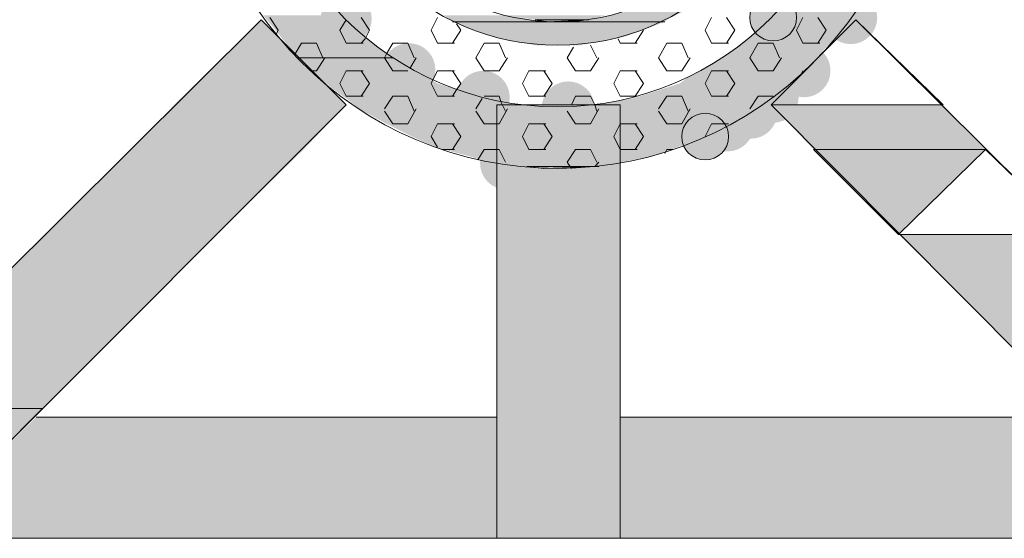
# Model space of a CAD drawing. Extents: x 3940905 to 4145695, y 925352 to 1109797.
# Tile 132 of 256: x 3952938 to 3953174, y 1099360 to 1099484. Entities that reach past the tile are written whole.
import ezdxf

# ---------------------------------------------------------------- set-up
doc = ezdxf.new("R2010")
doc.units = 0
doc.header["$LTSCALE"] = 750
doc.header["$MEASUREMENT"] = 0
doc.layers.add('CKD Equipments', color=252, linetype='CONTINUOUS', lineweight=0)

msp = doc.modelspace()

# ---------------------------------------------------------------- hatches: boundary and pattern name
at = {"layer": 'CKD Equipments', "true_color": 0x808080}
h = msp.add_hatch(color=8, dxfattribs=at)
edge = h.paths.add_edge_path(flags=16)
edge.add_arc((3953016.49, 1099484.51), 6.11, 0, 360)
h = msp.add_hatch(color=8, dxfattribs=at)
edge = h.paths.add_edge_path(flags=16)
edge.add_arc((3953118.76, 1099484.77), 5.6, 0, 360)
h = msp.add_hatch(color=8, dxfattribs=at)
h.paths.add_polyline_path([(3953135.55, 1099482.22), (3953123.85, 1099490.87), (3953141.65, 1099490.87)])
h.paths.add_polyline_path([(3953116.21, 1099482.22), (3953135.55, 1099482.22), (3953123.85, 1099490.87)])
h = msp.add_hatch(color=8, dxfattribs=at)
edge = h.paths.add_edge_path(flags=16)
edge.add_arc((3953137.33, 1099484.77), 6.36, 0, 360)
at = {"layer": 'CKD Equipments', "true_color": 0xff0000}
h = msp.add_hatch(color=1, dxfattribs=at)
h.paths.add_polyline_path([(3953016.49, 1099463.91), (3952975.27, 1099463.91), (3952996.13, 1099484.26)])
h.paths.add_polyline_path([(3952965.1, 1099453.22), (3953016.49, 1099463.91), (3952975.27, 1099463.91)])
h.paths.add_polyline_path([(3953006.31, 1099453.22), (3952965.1, 1099453.22), (3953016.49, 1099463.91)])
at = {"layer": 'CKD Equipments', "true_color": 0x808080}
h = msp.add_hatch(color=8, dxfattribs=at)
h.paths.add_polyline_path([(3953018.52, 1099482.22), (3952996.64, 1099485.28), (3953015.47, 1099485.28)])
h.paths.add_polyline_path([(3952999.19, 1099482.22), (3953018.52, 1099482.22), (3952996.64, 1099485.28)])
h = msp.add_hatch(color=8, dxfattribs=at)
h.paths.add_polyline_path([(3953063.81, 1099483.75), (3953039.89, 1099485.28), (3953055.16, 1099485.28)])
h.paths.add_polyline_path([(3953041.93, 1099483.75), (3953063.81, 1099483.75), (3953039.89, 1099485.28)])
h = msp.add_hatch(color=8, dxfattribs=at)
h.paths.add_polyline_path([(3953074.49, 1099484.26), (3953055.16, 1099485.28), (3953078.56, 1099485.28)])
h.paths.add_polyline_path([(3953061.77, 1099484.26), (3953074.49, 1099484.26), (3953055.16, 1099485.28)])
h = msp.add_hatch(color=8, dxfattribs=at)
h.paths.add_polyline_path([(3953092.81, 1099483.75), (3953074.49, 1099484.26), (3953093.32, 1099484.26)])
h.paths.add_polyline_path([(3953067.37, 1099483.75), (3953092.81, 1099483.75), (3953074.49, 1099484.26)])
h = msp.add_hatch(color=8, dxfattribs=at)
h.paths.add_polyline_path([(3953093.32, 1099484.26), (3953084.16, 1099486.3), (3953097.39, 1099486.3)])
h.paths.add_polyline_path([(3953074.49, 1099484.26), (3953093.32, 1099484.26), (3953084.16, 1099486.3)])
h = msp.add_hatch(color=8, dxfattribs=at)
h.paths.add_polyline_path([(3953027.68, 1099475.1), (3952999.19, 1099482.22), (3953018.52, 1099482.22)])
h.paths.add_polyline_path([(3953004.78, 1099475.1), (3953027.68, 1099475.1), (3952999.19, 1099482.22)])
h = msp.add_hatch(color=8, dxfattribs=at)
h.paths.add_polyline_path([(3953083.14, 1099480.19), (3953041.93, 1099483.75), (3953092.81, 1099483.75)])
h.paths.add_polyline_path([(3953051.59, 1099480.19), (3953083.14, 1099480.19), (3953041.93, 1099483.75)])
h = msp.add_hatch(color=8, dxfattribs=at)
h.paths.add_polyline_path([(3953134.02, 1099480.19), (3953116.21, 1099482.22), (3953135.55, 1099482.22)])
h.paths.add_polyline_path([(3953113.16, 1099480.19), (3953134.02, 1099480.19), (3953116.21, 1099482.22)])
h = msp.add_hatch(color=8, dxfattribs=at)
h.paths.add_polyline_path([(3953072.46, 1099478.15), (3953051.59, 1099480.19), (3953083.14, 1099480.19)])
h.paths.add_polyline_path([(3953061.77, 1099478.15), (3953072.46, 1099478.15), (3953051.59, 1099480.19)])
h = msp.add_hatch(color=8, dxfattribs=at)
h.paths.add_polyline_path([(3953128.93, 1099475.1), (3953113.16, 1099480.19), (3953134.02, 1099480.19)])
h.paths.add_polyline_path([(3953106.55, 1099475.1), (3953128.93, 1099475.1), (3953113.16, 1099480.19)])
h = msp.add_hatch(color=8, dxfattribs=at)
edge = h.paths.add_edge_path(flags=16)
edge.add_arc((3953031.5, 1099472.3), 6.35, 0, 360)
h = msp.add_hatch(color=8, dxfattribs=at)
edge = h.paths.add_edge_path(flags=16)
edge.add_arc((3953126.14, 1099472.05), 6.36, 0, 360)
h = msp.add_hatch(color=8, dxfattribs=at)
h.paths.add_polyline_path([(3953038.37, 1099469), (3953005.29, 1099475.1), (3953027.68, 1099475.1)])
h.paths.add_polyline_path([(3953011.4, 1099469), (3953038.37, 1099469), (3953005.29, 1099475.1)])
h = msp.add_hatch(color=8, dxfattribs=at)
h.paths.add_polyline_path([(3953124.86, 1099470.52), (3953106.55, 1099475.1), (3953128.93, 1099475.1)])
h.paths.add_polyline_path([(3953098.41, 1099470.52), (3953124.86, 1099470.52), (3953106.55, 1099475.1)])
h = msp.add_hatch(color=8, dxfattribs=at)
edge = h.paths.add_edge_path(flags=16)
edge.add_arc((3953049.31, 1099465.69), 6.35, 0, 360)
h = msp.add_hatch(color=8, dxfattribs=at)
h.paths.add_polyline_path([(3953123.34, 1099469), (3953098.41, 1099470.52), (3953124.86, 1099470.52)])
h.paths.add_polyline_path([(3953096.37, 1099469), (3953123.34, 1099469), (3953098.41, 1099470.52)])
h = msp.add_hatch(color=8, dxfattribs=at)
edge = h.paths.add_edge_path(flags=16)
edge.add_arc((3953118.76, 1099465.69), 6.11, 0, 360)
h = msp.add_hatch(color=8, dxfattribs=at)
h.paths.add_polyline_path([(3953047.02, 1099466.45), (3953011.4, 1099469), (3953038.37, 1099469)])
h.paths.add_polyline_path([(3953014.96, 1099466.45), (3953047.02, 1099466.45), (3953011.4, 1099469)])
h = msp.add_hatch(color=8, dxfattribs=at)
edge = h.paths.add_edge_path(flags=16)
edge.add_arc((3953069.66, 1099463.14), 6.35, 0, 360)
h = msp.add_hatch(color=8, dxfattribs=at)
h.paths.add_polyline_path([(3953118.25, 1099465.43), (3953096.37, 1099469), (3953123.34, 1099469)])
h.paths.add_polyline_path([(3953085.18, 1099465.43), (3953118.25, 1099465.43), (3953096.37, 1099469)])
h = msp.add_hatch(color=8, dxfattribs=at)
edge = h.paths.add_edge_path(flags=16)
edge.add_arc((3953113.42, 1099462.13), 6.35, 0, 360)
h = msp.add_hatch(color=8, dxfattribs=at)
h.paths.add_polyline_path([(3953049.56, 1099465.43), (3953014.96, 1099466.45), (3953047.02, 1099466.45)])
h.paths.add_polyline_path([(3953016.49, 1099465.43), (3953049.56, 1099465.43), (3953014.96, 1099466.45)])
h = msp.add_hatch(color=8, dxfattribs=at)
h.paths.add_polyline_path([(3953061.26, 1099463.4), (3953016.49, 1099465.43), (3953049.56, 1099465.43)])
h.paths.add_polyline_path([(3953019.03, 1099463.4), (3953061.26, 1099463.4), (3953016.49, 1099465.43)])
h = msp.add_hatch(color=8, dxfattribs=at)
h.paths.add_polyline_path([(3953115.71, 1099463.4), (3953085.18, 1099465.43), (3953118.25, 1099465.43)])
h.paths.add_polyline_path([(3953073.47, 1099463.4), (3953115.71, 1099463.4), (3953085.18, 1099465.43)])
h = msp.add_hatch(color=8, dxfattribs=at)
edge = h.paths.add_edge_path(flags=16)
edge.add_arc((3953107.82, 1099459.07), 6.35, 0, 360)
h = msp.add_hatch(color=8, dxfattribs=at)
h.paths.add_polyline_path([(3953114.18, 1099462.38), (3953019.03, 1099463.4), (3953115.71, 1099463.4)])
h.paths.add_polyline_path([(3953020.56, 1099462.38), (3953114.18, 1099462.38), (3953019.03, 1099463.4)])
at = {"layer": 'CKD Equipments', "true_color": 0xff0000}
h = msp.add_hatch(color=1, dxfattribs=at)
h.paths.add_polyline_path([(3953052.61, 1099412.01), (3953082.12, 1099463.91), (3953052.61, 1099463.91)])
h.paths.add_polyline_path([(3953082.12, 1099412.01), (3953052.61, 1099412.01), (3953082.12, 1099463.91)])
h = msp.add_hatch(color=1, dxfattribs=at)
h.paths.add_polyline_path([(3953128.43, 1099453.22), (3953159.46, 1099463.91), (3953118.25, 1099463.91)])
h.paths.add_polyline_path([(3953169.64, 1099453.22), (3953128.43, 1099453.22), (3953159.46, 1099463.91)])
at = {"layer": 'CKD Equipments', "true_color": 0x808080}
h = msp.add_hatch(color=8, dxfattribs=at)
h.paths.add_polyline_path([(3953108.07, 1099459.33), (3953020.56, 1099462.38), (3953114.18, 1099462.38)])
h.paths.add_polyline_path([(3953026.15, 1099459.33), (3953108.07, 1099459.33), (3953020.56, 1099462.38)])
h = msp.add_hatch(color=8, dxfattribs=at)
edge = h.paths.add_edge_path(flags=16)
edge.add_arc((3953102.48, 1099456.28), 5.6, 0, 360)
h = msp.add_hatch(color=8, dxfattribs=at)
h.paths.add_polyline_path([(3953102.48, 1099456.28), (3953026.15, 1099459.33), (3953108.07, 1099459.33)])
h.paths.add_polyline_path([(3953032.26, 1099456.28), (3953102.48, 1099456.28), (3953026.15, 1099459.33)])
h = msp.add_hatch(color=8, dxfattribs=at)
h.paths.add_polyline_path([(3953095.86, 1099453.73), (3953032.26, 1099456.28), (3953102.48, 1099456.28)])
h.paths.add_polyline_path([(3953037.86, 1099453.73), (3953095.86, 1099453.73), (3953032.26, 1099456.28)])
h = msp.add_hatch(color=8, dxfattribs=at)
edge = h.paths.add_edge_path(flags=16)
edge.add_arc((3953054.9, 1099449.92), 6.35, 0, 360)
h = msp.add_hatch(color=8, dxfattribs=at)
h.paths.add_polyline_path([(3953090.26, 1099451.7), (3953037.86, 1099453.73), (3953095.86, 1099453.73)])
h.paths.add_polyline_path([(3953045.49, 1099451.7), (3953090.26, 1099451.7), (3953037.86, 1099453.73)])
h = msp.add_hatch(color=8, dxfattribs=at)
h.paths.add_polyline_path([(3952985.45, 1099432.87), (3952944.24, 1099432.87), (3952965.1, 1099453.22)])
h.paths.add_polyline_path([(3952902.51, 1099391.15), (3952985.45, 1099432.87), (3952944.24, 1099432.87)])
h.paths.add_polyline_path([(3952943.73, 1099391.15), (3952902.51, 1099391.15), (3952985.45, 1099432.87)])
at = {"layer": 'CKD Equipments', "true_color": 0xff0000}
h = msp.add_hatch(color=1, dxfattribs=at)
h.paths.add_polyline_path([(3952985.45, 1099432.87), (3953006.31, 1099453.22), (3952965.1, 1099453.22)])
h.paths.add_polyline_path([(3953006.31, 1099453.22), (3952985.45, 1099432.87)], flags=16)
at = {"layer": 'CKD Equipments', "true_color": 0x808080}
h = msp.add_hatch(color=8, dxfattribs=at)
h.paths.add_polyline_path([(3953082.63, 1099450.17), (3953045.49, 1099451.7), (3953090.26, 1099451.7)])
h.paths.add_polyline_path([(3953050.58, 1099450.17), (3953082.63, 1099450.17), (3953045.49, 1099451.7)])
h = msp.add_hatch(color=8, dxfattribs=at)
h.paths.add_polyline_path([(3953077.04, 1099449.15), (3953050.58, 1099450.17), (3953082.63, 1099450.17)])
h.paths.add_polyline_path([(3953059.74, 1099449.15), (3953077.04, 1099449.15), (3953050.58, 1099450.17)])
h = msp.add_hatch(color=8, dxfattribs=at)
h.paths.add_polyline_path([(3953191.01, 1099391.15), (3953190.5, 1099432.87), (3953148.78, 1099432.87)])
h.paths.add_polyline_path([(3953232.22, 1099391.15), (3953191.01, 1099391.15), (3953190.5, 1099432.87)])
h = msp.add_hatch(color=8, dxfattribs=at)
h.paths.add_polyline_path([(3953052.61, 1099360.11), (3953082.12, 1099412.01), (3953052.61, 1099412.01)])
h.paths.add_polyline_path([(3953082.12, 1099360.11), (3953052.61, 1099360.11), (3953082.12, 1099412.01)])
at = {"layer": 'CKD Equipments', "true_color": 0xffffff}
h = msp.add_hatch(color=7, dxfattribs=at)
h.paths.add_polyline_path([(3952922.87, 1099370.29), (3953052.61, 1099389.11), (3952942.2, 1099389.11)])
h.paths.add_polyline_path([(3953052.61, 1099370.29), (3952922.87, 1099370.29), (3953052.61, 1099389.11)])
h = msp.add_hatch(color=7, dxfattribs=at)
h.paths.add_polyline_path([(3953082.12, 1099370.29), (3953192.54, 1099389.11), (3953082.12, 1099389.11)])
h.paths.add_polyline_path([(3953211.36, 1099370.29), (3953082.12, 1099370.29), (3953192.54, 1099389.11)])
h = msp.add_hatch(color=7, dxfattribs=at)
h.paths.add_polyline_path([(3952892.34, 1099360.11), (3953052.61, 1099370.29), (3952892.34, 1099370.29)])
h.paths.add_polyline_path([(3953052.61, 1099360.11), (3952892.34, 1099360.11), (3953052.61, 1099370.29)])
h = msp.add_hatch(color=7, dxfattribs=at)
h.paths.add_polyline_path([(3953082.12, 1099360.11), (3953242.4, 1099370.29), (3953082.12, 1099370.29)])
h.paths.add_polyline_path([(3953242.4, 1099360.11), (3953082.12, 1099360.11), (3953242.4, 1099370.29)])

# ---------------------------------------------------------------- linework, layer by layer
at = {"layer": 'CKD Equipments', "color": 8, "true_color": 0x808080}
for p, q in [((3952996.13, 1099484.26), (3952902.51, 1099391.15)), ((3953016.49, 1099463.91), (3952996.13, 1099484.26)), ((3952998.17, 1099484.77), (3953000.2, 1099481.72)), ((3953016.49, 1099484.26), (3953014.96, 1099481.72)), ((3953020.05, 1099484.77), (3953022.08, 1099481.72)), ((3953038.37, 1099484.77), (3953036.84, 1099481.72)), ((3953064.82, 1099483.75), (3953061.77, 1099484.26)), ((3953061.77, 1099484.26), (3953074.49, 1099484.26)), ((3953074.49, 1099484.26), (3953064.82, 1099483.75)), ((3953104, 1099484.77), (3953102.48, 1099481.72)), ((3953107.56, 1099484.77), (3953109.6, 1099481.72)), ((3953118.25, 1099463.91), (3953138.6, 1099484.26)), ((3953125.88, 1099484.77), (3953124.35, 1099481.72)), ((3953129.44, 1099484.77), (3953131.48, 1099481.72)), ((3953138.6, 1099484.26), (3953232.22, 1099391.15)), ((3953041.93, 1099483.75), (3953064.82, 1099483.75)), ((3953064.82, 1099483.75), (3953041.93, 1099483.75)), ((3953041.93, 1099483.75), (3953041.93, 1099483.75)), ((3953064.82, 1099483.75), (3953041.93, 1099483.75)), ((3953041.93, 1099483.75), (3953063.81, 1099483.75)), ((3953042.94, 1099483.24), (3953043.96, 1099481.72)), ((3953063.81, 1099483.75), (3953064.82, 1099483.75)), ((3953064.82, 1099483.75), (3953064.82, 1099483.75)), ((3953092.81, 1099483.75), (3953064.82, 1099483.75)), ((3953064.82, 1099483.75), (3953067.37, 1099483.75)), ((3953067.37, 1099483.75), (3953067.37, 1099483.75)), ((3953067.37, 1099483.75), (3953092.81, 1099483.75)), ((3953092.81, 1099483.75), (3953067.37, 1099483.75)), ((3953067.37, 1099483.75), (3953092.81, 1099483.75)), ((3953067.37, 1099483.75), (3953067.37, 1099483.75)), ((3953000.2, 1099481.72), (3952999.7, 1099480.7)), ((3953014.96, 1099481.72), (3953016.49, 1099478.66)), ((3953021.07, 1099479.68), (3953020.05, 1099478.66)), ((3953022.08, 1099481.72), (3953021.07, 1099479.68)), ((3953036.84, 1099481.72), (3953038.37, 1099478.66)), ((3953043.96, 1099481.72), (3953041.93, 1099478.66)), ((3953081.61, 1099479.68), (3953082.12, 1099478.66)), ((3953087.72, 1099481.72), (3953085.69, 1099478.66)), ((3953102.48, 1099481.72), (3953104, 1099478.66)), ((3953109.6, 1099481.72), (3953107.56, 1099478.66)), ((3953124.35, 1099481.72), (3953125.88, 1099478.66)), ((3953131.48, 1099481.72), (3953129.44, 1099478.66)), ((3953005.8, 1099478.66), (3953004.28, 1099476.12)), ((3953009.36, 1099478.66), (3953005.8, 1099478.66)), ((3953009.36, 1099478.66), (3953010.89, 1099475.1)), ((3953020.56, 1099478.66), (3953016.49, 1099478.66)), ((3953027.68, 1099478.66), (3953026.15, 1099476.12)), ((3953031.24, 1099478.66), (3953027.68, 1099478.66)), ((3953031.24, 1099478.66), (3953032.77, 1099475.1)), ((3953042.44, 1099478.66), (3953038.37, 1099478.66)), ((3953049.56, 1099478.66), (3953047.52, 1099475.1)), ((3953053.12, 1099478.66), (3953049.56, 1099478.66)), ((3953053.12, 1099478.66), (3953054.65, 1099475.1)), ((3953070.93, 1099477.65), (3953069.4, 1099475.1)), ((3953075, 1099478.15), (3953076.53, 1099475.1)), ((3953086.19, 1099478.66), (3953082.12, 1099478.66)), ((3953093.32, 1099478.66), (3953091.28, 1099475.1)), ((3953096.88, 1099478.66), (3953093.32, 1099478.66)), ((3953096.88, 1099478.66), (3953098.41, 1099475.1)), ((3953108.07, 1099478.66), (3953104, 1099478.66)), ((3953115.2, 1099478.66), (3953113.16, 1099475.1)), ((3953118.76, 1099478.66), (3953115.2, 1099478.66)), ((3953118.76, 1099478.66), (3953120.28, 1099475.1)), ((3953129.95, 1099478.66), (3953125.88, 1099478.66)), ((3953004.78, 1099475.1), (3953004.78, 1099475.1)), ((3953004.78, 1099475.1), (3953027.68, 1099475.1)), ((3953027.68, 1099475.1), (3953004.78, 1099475.1)), ((3953004.78, 1099475.1), (3953027.68, 1099475.1)), ((3953005.29, 1099475.1), (3953004.78, 1099475.1)), ((3953004.78, 1099475.1), (3953004.78, 1099475.1)), ((3953027.68, 1099475.1), (3953005.29, 1099475.1)), ((3953011.4, 1099475.1), (3953009.36, 1099472.05)), ((3953026.15, 1099476.12), (3953025.65, 1099475.1)), ((3953025.65, 1099475.1), (3953027.68, 1099472.05)), ((3953033.28, 1099475.1), (3953031.75, 1099472.56)), ((3953047.52, 1099475.1), (3953049.56, 1099472.05)), ((3953055.16, 1099475.1), (3953053.12, 1099472.05)), ((3953069.4, 1099475.1), (3953071.44, 1099472.05)), ((3953077.04, 1099475.1), (3953075, 1099472.05)), ((3953091.28, 1099475.1), (3953093.32, 1099472.05)), ((3953098.91, 1099475.1), (3953096.88, 1099472.05)), ((3953113.16, 1099475.1), (3953115.2, 1099472.05)), ((3953120.79, 1099475.1), (3953118.76, 1099472.05)), ((3953009.36, 1099472.05), (3953007.84, 1099472.05)), ((3953016.49, 1099472.05), (3953014.96, 1099469)), ((3953020.56, 1099472.05), (3953016.49, 1099472.05)), ((3953020.05, 1099472.05), (3953022.08, 1099469)), ((3953031.24, 1099472.05), (3953027.68, 1099472.05)), ((3953038.37, 1099472.05), (3953037.35, 1099470.01)), ((3953042.44, 1099472.05), (3953038.37, 1099472.05)), ((3953041.93, 1099472.05), (3953043.96, 1099469)), ((3953053.12, 1099472.05), (3953049.56, 1099472.05)), ((3953060.24, 1099472.05), (3953058.72, 1099469)), ((3953064.32, 1099472.05), (3953060.24, 1099472.05)), ((3953063.81, 1099472.05), (3953065.84, 1099469)), ((3953075, 1099472.05), (3953071.44, 1099472.05)), ((3953082.12, 1099472.05), (3953080.6, 1099469)), ((3953086.19, 1099472.05), (3953082.12, 1099472.05)), ((3953085.69, 1099472.05), (3953087.72, 1099469)), ((3953096.88, 1099472.05), (3953093.32, 1099472.05)), ((3953104, 1099472.05), (3953102.48, 1099469)), ((3953108.07, 1099472.05), (3953104, 1099472.05)), ((3953107.56, 1099472.05), (3953109.6, 1099469)), ((3953118.76, 1099472.05), (3953115.2, 1099472.05)), ((3953125.88, 1099472.05), (3953125.37, 1099471.03)), ((3953014.96, 1099469), (3953016.49, 1099465.94)), ((3953022.08, 1099469), (3953020.05, 1099465.94)), ((3953037.35, 1099470.01), (3953036.84, 1099469)), ((3953036.84, 1099469), (3953038.37, 1099465.94)), ((3953043.96, 1099469), (3953042.94, 1099467.47)), ((3953058.72, 1099469), (3953060.24, 1099465.94)), ((3953065.84, 1099469), (3953063.81, 1099465.94)), ((3953080.6, 1099469), (3953082.12, 1099465.94)), ((3953087.72, 1099469), (3953085.69, 1099465.94)), ((3953102.48, 1099469), (3953104, 1099465.94)), ((3953109.6, 1099469), (3953107.56, 1099465.94)), ((3953020.56, 1099465.94), (3953016.49, 1099465.94)), ((3953027.68, 1099465.94), (3953025.65, 1099462.89)), ((3953031.24, 1099465.94), (3953027.68, 1099465.94)), ((3953031.24, 1099465.94), (3953032.77, 1099462.38)), ((3953042.44, 1099465.94), (3953038.37, 1099465.94)), ((3953042.94, 1099467.47), (3953041.93, 1099465.94)), ((3953049.05, 1099465.43), (3953047.52, 1099462.89)), ((3953053.12, 1099465.94), (3953049.56, 1099465.94)), ((3953053.12, 1099465.94), (3953053.63, 1099464.42)), ((3953064.32, 1099465.94), (3953060.24, 1099465.94)), ((3953071.44, 1099465.94), (3953070.42, 1099463.91)), ((3953075, 1099465.94), (3953071.44, 1099465.94)), ((3953075, 1099465.94), (3953076.02, 1099463.91)), ((3953086.19, 1099465.94), (3953082.12, 1099465.94)), ((3953093.32, 1099465.94), (3953091.28, 1099462.89)), ((3953096.88, 1099465.94), (3953093.32, 1099465.94)), ((3953096.88, 1099465.94), (3953098.41, 1099462.38)), ((3953108.07, 1099465.94), (3953104, 1099465.94)), ((3953115.2, 1099465.94), (3953113.16, 1099462.89)), ((3953118.76, 1099465.94), (3953115.2, 1099465.94)), ((3953016.49, 1099463.91), (3952922.87, 1099370.29)), ((3953052.61, 1099360.11), (3953052.61, 1099463.91)), ((3953052.61, 1099463.91), (3953082.12, 1099463.91)), ((3953053.63, 1099464.42), (3953054.65, 1099462.38)), ((3953076.02, 1099463.91), (3953076.53, 1099462.38)), ((3953082.12, 1099463.91), (3953082.12, 1099360.11)), ((3953118.25, 1099463.91), (3953211.36, 1099370.29)), ((3953025.65, 1099462.38), (3953027.68, 1099459.33)), ((3953033.28, 1099462.89), (3953031.24, 1099459.33)), ((3953047.52, 1099462.38), (3953049.56, 1099459.33)), ((3953055.16, 1099462.89), (3953053.12, 1099459.33)), ((3953069.4, 1099462.38), (3953071.44, 1099459.33)), ((3953077.04, 1099462.89), (3953075, 1099459.33)), ((3953091.28, 1099462.38), (3953093.32, 1099459.33)), ((3953098.91, 1099462.89), (3953096.88, 1099459.33)), ((3953031.24, 1099459.33), (3953027.68, 1099459.33)), ((3953038.37, 1099459.33), (3953036.84, 1099456.28)), ((3953042.44, 1099459.33), (3953038.37, 1099459.33)), ((3953041.93, 1099459.33), (3953043.96, 1099456.28)), ((3953053.12, 1099459.33), (3953049.56, 1099459.33)), ((3953060.24, 1099459.33), (3953058.72, 1099456.28)), ((3953064.32, 1099459.33), (3953060.24, 1099459.33)), ((3953063.81, 1099459.33), (3953065.84, 1099456.28)), ((3953075, 1099459.33), (3953071.44, 1099459.33)), ((3953082.12, 1099459.33), (3953080.6, 1099456.28)), ((3953086.19, 1099459.33), (3953082.12, 1099459.33)), ((3953085.69, 1099459.33), (3953087.72, 1099456.28)), ((3953096.88, 1099459.33), (3953093.32, 1099459.33)), ((3953104, 1099459.33), (3953102.48, 1099456.28)), ((3953108.07, 1099459.33), (3953104, 1099459.33)), ((3953036.84, 1099456.28), (3953038.37, 1099453.73)), ((3953043.96, 1099456.28), (3953041.93, 1099453.22)), ((3953058.72, 1099456.28), (3953060.24, 1099453.22)), ((3953065.84, 1099456.28), (3953063.81, 1099453.22)), ((3953080.6, 1099456.28), (3953082.12, 1099453.22)), ((3953087.72, 1099456.28), (3953085.69, 1099453.22)), ((3953042.44, 1099453.22), (3953039.38, 1099453.22)), ((3953049.56, 1099453.22), (3953048.03, 1099450.68)), ((3953053.12, 1099453.22), (3953049.56, 1099453.22)), ((3953053.12, 1099453.22), (3953054.65, 1099450.17)), ((3953064.32, 1099453.22), (3953060.24, 1099453.22)), ((3953071.44, 1099453.22), (3953069.4, 1099450.17)), ((3953075, 1099453.22), (3953071.44, 1099453.22)), ((3953075, 1099453.22), (3953076.53, 1099450.17)), ((3953086.19, 1099453.22), (3953082.12, 1099453.22)), ((3953093.32, 1099453.22), (3953092.81, 1099452.2)), ((3953094.84, 1099453.22), (3953093.32, 1099453.22)), ((3953169.64, 1099453.22), (3953148.78, 1099432.87)), ((3953148.78, 1099432.87), (3953169.64, 1099453.22)), ((3953169.64, 1099453.22), (3953148.78, 1099432.87)), ((3953169.64, 1099453.22), (3953169.64, 1099453.22)), ((3953190.5, 1099432.87), (3953169.64, 1099453.22)), ((3953169.64, 1099453.22), (3953169.64, 1099453.22)), ((3953063.81, 1099448.64), (3953059.74, 1099449.15)), ((3953059.74, 1099449.15), (3953077.04, 1099449.15)), ((3953077.04, 1099449.15), (3953063.81, 1099448.64)), ((3953069.4, 1099450.17), (3953070.42, 1099448.64)), ((3953077.04, 1099450.17), (3953076.02, 1099449.15)), ((3953148.78, 1099432.87), (3953190.5, 1099432.87)), ((3952943.73, 1099391.15), (3952902.51, 1099391.15)), ((3952922.87, 1099370.29), (3952943.73, 1099391.15)), ((3953052.61, 1099389.11), (3952942.2, 1099389.11)), ((3952942.2, 1099389.11), (3953052.61, 1099389.11)), ((3953192.54, 1099389.11), (3953082.12, 1099389.11)), ((3953082.12, 1099389.11), (3953192.54, 1099389.11)), ((3953242.4, 1099360.11), (3952892.34, 1099360.11)), ((3953082.12, 1099360.11), (3953052.61, 1099360.11))]:
    msp.add_line(p, q, dxfattribs=at)
at = {"layer": 'CKD Equipments', "color": 1, "true_color": 0xff0000}
for p, q in [((3953138.6, 1099484.26), (3953118.25, 1099463.91)), ((3953118.25, 1099463.91), (3953138.6, 1099484.26)), ((3953138.6, 1099484.26), (3953118.25, 1099463.91)), ((3953138.6, 1099484.26), (3953138.6, 1099484.26)), ((3953159.46, 1099463.91), (3953138.6, 1099484.26)), ((3953138.6, 1099484.26), (3953138.6, 1099484.26)), ((3953118.25, 1099463.91), (3953159.46, 1099463.91)), ((3953169.64, 1099453.22), (3953128.43, 1099453.22)), ((3953128.43, 1099453.22), (3953148.78, 1099432.87)), ((3953148.78, 1099432.87), (3953169.64, 1099453.22))]:
    msp.add_line(p, q, dxfattribs=at)
at = {"layer": 'CKD Equipments', "color": 8, "true_color": 0x808080}
for centre, radius in [((3953067.11, 1099535.4), 86.75), ((3953067.11, 1099535.4), 72), ((3953067.11, 1099535.4), 57.24), ((3953067.11, 1099535.4), 51.64), ((3953118.76, 1099484.77), 5.6), ((3953102.48, 1099456.28), 5.6)]:
    msp.add_circle(centre, radius, dxfattribs=at)
for points in [[(3953064.82, 1099483.75), (3953061.77, 1099484.26), (3953074.49, 1099484.26)], [(3953063.81, 1099448.64), (3953059.74, 1099449.15), (3953077.04, 1099449.15)], [(3952922.87, 1099370.29), (3952943.73, 1099391.15), (3952902.51, 1099391.15)]]:
    msp.add_solid(points, dxfattribs=at)
at = {"layer": 'CKD Equipments', "color": 1, "true_color": 0xff0000}
msp.add_solid([(3953148.78, 1099432.87), (3953169.64, 1099453.22), (3953128.43, 1099453.22)], dxfattribs=at)

doc.saveas('drawing.dxf')
